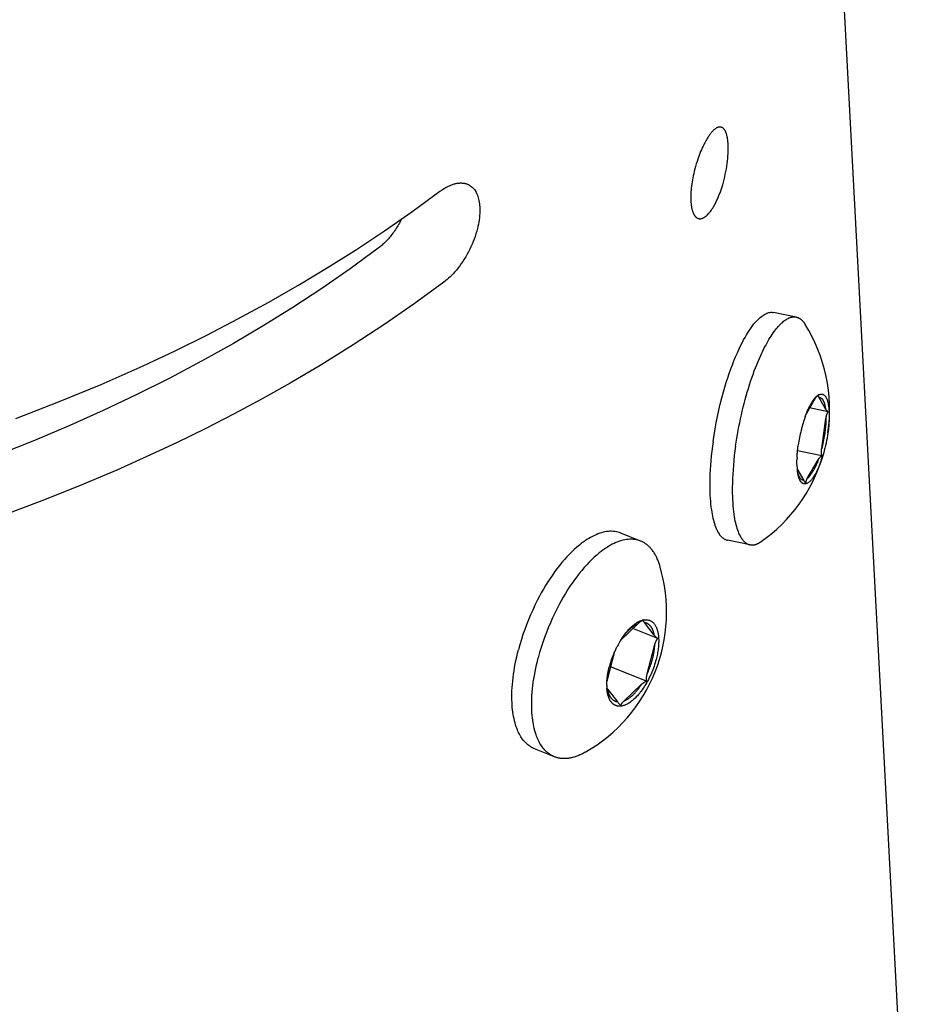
# Model space of a CAD drawing. Extents: x 0 to 1189, y 0 to 841.
# Tile 17 of 80: x 147 to 168, y 143 to 167. Entities that reach past the tile are written whole.
import ezdxf

# ---------------------------------------------------------------- set-up
doc = ezdxf.new("R2010")
doc.units = 0
doc.header["$LTSCALE"] = 65.395
doc.layers.add('connessioni_resistenze_c0_BL8', color=7, linetype='CONTINUOUS')

# ---------------------------------------------------------------- blocks, each defined once
blk = doc.blocks.new('CONNESSIONI_RESISTENZE_C0_BL8', base_point=(122.512, 182.837))
at = {"layer": 'connessioni_resistenze_c0_BL8', "color": 2, "linetype": 'CONTINUOUS'}
for p, q in [((168.387, 136.442), (166.256, 176.709)), ((165.61, 159.46), (165.067, 159.571)), ((166.062, 157.487), (165.856, 157.133)), ((166.316, 157.25), (166.16, 157.527)), ((166.383, 157.178), (165.935, 157.269)), ((166.225, 156.293), (166.328, 157.014)), ((166.232, 156.117), (165.644, 156.236)), ((165.879, 155.57), (166.14, 156.018)), ((165.637, 155.793), (165.783, 155.534)), ((161.86, 154.062), (161.382, 154.253)), ((164.498, 153.972), (163.955, 154.082)), ((161.799, 152.072), (161.38, 151.675)), ((162.272, 151.713), (161.673, 151.953)), ((161.233, 151.4), (161.054, 150.719)), ((162.003, 150.686), (161.137, 151.032)), ((161.454, 150.202), (161.876, 150.603)), ((159.782, 148.861), (159.304, 149.052))]:
    blk.add_line(p, q, dxfattribs=at)
for points in [[(163.797, 164.039), (163.791, 164.04), (163.784, 164.041), (163.777, 164.041), (163.771, 164.041), (163.764, 164.041), (163.757, 164.04), (163.751, 164.04), (163.743, 164.038), (163.736, 164.036), (163.729, 164.034), (163.721, 164.032), (163.714, 164.029), (163.708, 164.026), (163.701, 164.022), (163.691, 164.018), (163.682, 164.012), (163.673, 164.007), (163.665, 164.001), (163.656, 163.994), (163.648, 163.988), (163.638, 163.98), (163.628, 163.972), (163.619, 163.963), (163.61, 163.954), (163.601, 163.946), (163.592, 163.936), (163.58, 163.923), (163.569, 163.91), (163.557, 163.897), (163.546, 163.883), (163.536, 163.869), (163.524, 163.853), (163.512, 163.836), (163.501, 163.82), (163.489, 163.803), (163.478, 163.786), (163.467, 163.767), (163.455, 163.748), (163.444, 163.729), (163.433, 163.71), (163.422, 163.69), (163.407, 163.663), (163.393, 163.636), (163.38, 163.609), (163.366, 163.582)], [(163.97, 163.619), (163.969, 163.638), (163.967, 163.656), (163.966, 163.675), (163.964, 163.693), (163.962, 163.712), (163.96, 163.73), (163.957, 163.748), (163.954, 163.767), (163.951, 163.785), (163.949, 163.799), (163.946, 163.813), (163.942, 163.827), (163.939, 163.84), (163.935, 163.854), (163.932, 163.866), (163.928, 163.878), (163.924, 163.89), (163.92, 163.902), (163.915, 163.913), (163.912, 163.922), (163.908, 163.93), (163.904, 163.938), (163.9, 163.946), (163.896, 163.954), (163.891, 163.962), (163.887, 163.968), (163.883, 163.975), (163.878, 163.981), (163.873, 163.987), (163.868, 163.993), (163.863, 163.999), (163.859, 164.003), (163.855, 164.007), (163.851, 164.011), (163.846, 164.015), (163.842, 164.018), (163.837, 164.022), (163.832, 164.025), (163.827, 164.028), (163.822, 164.03), (163.817, 164.032), (163.812, 164.034), (163.807, 164.036), (163.802, 164.038), (163.797, 164.039)], [(163.366, 163.582), (163.346, 163.538), (163.326, 163.493), (163.307, 163.448), (163.289, 163.403), (163.271, 163.357), (163.254, 163.312), (163.238, 163.266), (163.219, 163.208), (163.201, 163.15), (163.184, 163.092), (163.168, 163.033), (163.153, 162.975), (163.139, 162.916), (163.128, 162.866), (163.118, 162.817), (163.109, 162.767), (163.101, 162.718), (163.093, 162.668), (163.087, 162.618), (163.081, 162.568), (163.077, 162.527), (163.074, 162.487), (163.071, 162.446), (163.07, 162.406), (163.069, 162.369), (163.069, 162.332), (163.069, 162.295), (163.071, 162.257)], [(163.455, 161.909), (163.473, 161.927), (163.491, 161.945), (163.507, 161.963), (163.526, 161.985), (163.543, 162.008), (163.56, 162.031), (163.579, 162.058), (163.597, 162.086), (163.614, 162.114), (163.631, 162.143), (163.647, 162.172), (163.663, 162.201), (163.683, 162.242), (163.703, 162.284), (163.722, 162.326), (163.74, 162.368), (163.757, 162.411), (163.775, 162.458), (163.792, 162.505), (163.808, 162.553), (163.823, 162.601), (163.838, 162.649), (163.856, 162.712), (163.872, 162.775), (163.888, 162.839), (163.902, 162.903), (163.915, 162.966), (163.927, 163.03), (163.937, 163.094), (163.946, 163.158), (163.954, 163.219), (163.96, 163.279), (163.965, 163.34), (163.969, 163.401), (163.971, 163.445), (163.972, 163.488), (163.972, 163.532), (163.972, 163.576), (163.97, 163.619)], [(157.018, 162.492), (157.039, 162.507), (157.06, 162.522), (157.082, 162.536), (157.104, 162.55), (157.126, 162.563), (157.148, 162.576), (157.17, 162.589), (157.193, 162.601), (157.211, 162.61), (157.23, 162.619), (157.248, 162.627), (157.267, 162.635), (157.285, 162.643), (157.304, 162.65), (157.324, 162.656), (157.343, 162.663), (157.362, 162.668), (157.382, 162.674), (157.397, 162.677), (157.413, 162.681), (157.429, 162.684), (157.444, 162.686), (157.46, 162.688), (157.476, 162.69), (157.492, 162.691), (157.508, 162.692), (157.524, 162.692), (157.54, 162.692), (157.556, 162.691), (157.569, 162.69), (157.582, 162.689), (157.595, 162.687), (157.609, 162.685), (157.622, 162.682), (157.635, 162.679), (157.647, 162.676), (157.66, 162.672), (157.672, 162.668), (157.684, 162.663), (157.696, 162.658), (157.707, 162.652)], [(157.707, 162.652), (157.731, 162.64), (157.753, 162.626), (157.775, 162.61), (157.795, 162.593), (157.815, 162.574), (157.834, 162.554), (157.851, 162.532), (157.868, 162.509), (157.884, 162.483), (157.898, 162.457), (157.912, 162.429), (157.923, 162.401), (157.935, 162.369), (157.945, 162.337), (157.954, 162.304), (157.961, 162.271), (157.969, 162.232), (157.974, 162.193), (157.978, 162.154), (157.981, 162.115), (157.983, 162.075), (157.983, 162.036), (157.982, 161.996), (157.981, 161.957), (157.977, 161.905), (157.972, 161.852), (157.965, 161.8), (157.957, 161.749), (157.947, 161.697), (157.936, 161.646), (157.924, 161.595), (157.907, 161.531), (157.888, 161.467), (157.867, 161.404), (157.845, 161.341), (157.821, 161.279), (157.796, 161.218), (157.768, 161.156), (157.739, 161.094), (157.708, 161.034), (157.676, 160.974), (157.643, 160.915), (157.607, 160.858), (157.572, 160.803), (157.535, 160.749), (157.497, 160.696), (157.457, 160.644), (157.416, 160.593), (157.374, 160.544), (157.339, 160.506), (157.304, 160.469), (157.268, 160.433), (157.23, 160.398), (157.192, 160.364), (157.153, 160.332), (157.113, 160.3)], [(146.793, 157.014), (147.827, 157.414), (148.851, 157.838), (149.864, 158.286), (150.634, 158.647), (151.396, 159.023), (152.15, 159.414), (152.896, 159.821), (153.634, 160.244), (154.326, 160.66), (155.01, 161.092), (155.683, 161.538), (156.346, 162), (157.018, 162.492)], [(163.071, 162.257), (163.072, 162.239), (163.073, 162.221), (163.075, 162.203), (163.077, 162.184), (163.079, 162.166), (163.081, 162.148), (163.084, 162.13), (163.087, 162.112), (163.09, 162.093), (163.093, 162.081), (163.096, 162.07), (163.098, 162.058), (163.102, 162.046), (163.105, 162.034), (163.108, 162.022), (163.112, 162.011), (163.116, 161.999), (163.12, 161.988), (163.125, 161.976), (163.13, 161.965), (163.134, 161.956), (163.138, 161.948), (163.142, 161.94), (163.146, 161.932), (163.151, 161.924), (163.156, 161.916), (163.161, 161.909), (163.165, 161.902), (163.17, 161.896), (163.175, 161.889), (163.181, 161.883), (163.186, 161.877), (163.192, 161.872), (163.197, 161.867), (163.203, 161.863), (163.208, 161.858), (163.214, 161.854), (163.221, 161.85), (163.226, 161.847), (163.233, 161.844), (163.239, 161.841), (163.245, 161.839), (163.251, 161.837), (163.258, 161.835)], [(163.258, 161.835), (163.262, 161.834), (163.267, 161.833), (163.271, 161.832), (163.276, 161.832), (163.281, 161.831), (163.285, 161.831), (163.29, 161.831), (163.294, 161.831), (163.299, 161.831), (163.304, 161.831), (163.309, 161.832), (163.313, 161.832), (163.318, 161.833), (163.323, 161.834), (163.328, 161.835), (163.333, 161.836), (163.338, 161.838), (163.343, 161.839), (163.347, 161.841), (163.352, 161.843), (163.357, 161.845), (163.363, 161.847), (163.368, 161.849), (163.373, 161.852), (163.378, 161.854), (163.383, 161.857), (163.388, 161.86), (163.393, 161.863), (163.398, 161.866), (163.403, 161.869), (163.409, 161.873), (163.415, 161.877), (163.421, 161.881), (163.427, 161.886), (163.432, 161.89), (163.438, 161.895), (163.444, 161.899), (163.449, 161.904), (163.455, 161.909)], [(156.094, 161.824), (156.077, 161.791), (156.06, 161.759), (156.042, 161.727), (156.024, 161.695), (156.005, 161.663), (155.986, 161.632), (155.967, 161.601), (155.946, 161.57), (155.926, 161.54), (155.905, 161.51), (155.883, 161.48), (155.861, 161.451), (155.839, 161.422), (155.819, 161.397), (155.798, 161.373), (155.778, 161.348), (155.756, 161.324), (155.735, 161.301), (155.713, 161.278), (155.69, 161.255), (155.669, 161.234), (155.647, 161.214), (155.625, 161.194), (155.603, 161.174), (155.58, 161.155), (155.557, 161.136), (155.533, 161.118)], [(155.533, 161.118), (154.858, 160.625), (154.171, 160.15), (153.471, 159.691), (152.761, 159.25), (152.04, 158.826), (151.269, 158.395), (150.488, 157.982), (149.699, 157.587), (148.901, 157.209), (148.095, 156.848), (147.245, 156.489), (146.387, 156.147)], [(157.113, 160.3), (156.397, 159.778), (155.668, 159.274), (154.927, 158.788), (154.174, 158.32), (153.41, 157.87), (152.738, 157.493), (152.059, 157.129), (151.374, 156.778), (150.665, 156.43), (149.949, 156.096), (149.228, 155.774), (148.327, 155.393), (147.418, 155.031), (146.502, 154.687)], [(163.606, 156.46), (163.629, 156.612), (163.655, 156.764), (163.683, 156.915), (163.713, 157.065), (163.746, 157.214), (163.781, 157.363), (163.819, 157.511), (163.859, 157.659), (163.891, 157.77), (163.925, 157.881), (163.96, 157.992), (163.997, 158.102), (164.036, 158.212), (164.073, 158.31), (164.111, 158.408), (164.151, 158.505), (164.193, 158.602), (164.237, 158.697), (164.271, 158.768), (164.306, 158.838), (164.342, 158.908), (164.377, 158.97), (164.413, 159.032), (164.45, 159.093), (164.485, 159.146), (164.521, 159.199), (164.559, 159.25), (164.593, 159.294), (164.629, 159.337), (164.667, 159.378), (164.692, 159.404), (164.718, 159.429), (164.745, 159.453), (164.773, 159.475), (164.797, 159.493), (164.823, 159.51), (164.849, 159.526), (164.876, 159.54), (164.9, 159.551), (164.924, 159.56), (164.949, 159.567), (164.974, 159.572), (164.998, 159.575), (165.021, 159.575), (165.044, 159.574), (165.067, 159.571)], [(164.601, 158.161), (164.63, 158.237), (164.66, 158.312), (164.691, 158.387), (164.723, 158.462), (164.747, 158.516), (164.772, 158.571), (164.797, 158.624), (164.823, 158.678), (164.85, 158.731), (164.875, 158.779), (164.901, 158.826), (164.927, 158.872), (164.954, 158.918), (164.982, 158.964), (165.007, 159.004), (165.032, 159.043), (165.059, 159.081), (165.086, 159.119), (165.114, 159.156), (165.135, 159.182), (165.156, 159.208), (165.177, 159.233), (165.199, 159.257), (165.222, 159.281), (165.246, 159.304), (165.266, 159.323), (165.286, 159.341), (165.307, 159.358), (165.329, 159.375), (165.351, 159.391), (165.374, 159.405), (165.394, 159.417), (165.415, 159.428), (165.436, 159.438), (165.45, 159.444), (165.465, 159.449), (165.481, 159.454), (165.496, 159.458), (165.51, 159.461), (165.525, 159.463), (165.54, 159.465), (165.554, 159.465), (165.568, 159.465), (165.582, 159.464), (165.596, 159.463), (165.61, 159.46)], [(165.61, 159.46), (165.617, 159.459), (165.624, 159.457), (165.631, 159.455), (165.637, 159.453), (165.644, 159.451), (165.651, 159.448), (165.657, 159.446), (165.664, 159.443), (165.67, 159.44), (165.677, 159.437), (165.684, 159.433), (165.69, 159.429), (165.696, 159.426), (165.703, 159.422), (165.709, 159.417), (165.715, 159.413), (165.721, 159.409), (165.727, 159.404), (165.733, 159.399), (165.739, 159.393), (165.745, 159.388), (165.751, 159.382), (165.757, 159.376), (165.763, 159.371), (165.769, 159.365), (165.774, 159.359), (165.779, 159.352), (165.785, 159.345), (165.791, 159.338), (165.797, 159.331), (165.802, 159.324), (165.808, 159.316), (165.813, 159.309), (165.818, 159.301), (165.823, 159.293), (165.828, 159.286)], [(164.149, 156.35), (164.163, 156.445), (164.178, 156.539), (164.194, 156.633), (164.211, 156.727), (164.229, 156.821), (164.248, 156.915), (164.268, 157.009), (164.288, 157.102), (164.31, 157.196), (164.333, 157.289), (164.356, 157.38), (164.38, 157.47), (164.405, 157.56), (164.431, 157.65), (164.458, 157.74), (164.485, 157.825), (164.512, 157.909), (164.541, 157.994), (164.57, 158.077), (164.601, 158.161)], [(166.129, 157.572), (166.131, 157.573), (166.133, 157.574), (166.135, 157.575), (166.136, 157.576), (166.138, 157.578), (166.14, 157.579), (166.142, 157.58), (166.144, 157.581), (166.145, 157.582), (166.147, 157.583), (166.149, 157.584), (166.151, 157.585), (166.153, 157.586), (166.155, 157.588), (166.157, 157.589)], [(166.154, 157.586), (166.152, 157.585), (166.151, 157.584), (166.149, 157.583), (166.148, 157.582), (166.146, 157.581), (166.144, 157.58), (166.143, 157.579), (166.141, 157.578), (166.14, 157.577), (166.138, 157.575), (166.137, 157.574), (166.135, 157.573), (166.133, 157.572), (166.132, 157.571), (166.13, 157.57)], [(166.148, 157.553), (166.148, 157.554), (166.148, 157.555), (166.148, 157.556), (166.148, 157.557), (166.147, 157.558), (166.147, 157.559), (166.147, 157.56), (166.147, 157.56), (166.147, 157.561), (166.147, 157.562), (166.147, 157.563), (166.147, 157.564), (166.147, 157.565), (166.146, 157.566), (166.146, 157.567), (166.146, 157.567), (166.146, 157.568), (166.147, 157.569), (166.147, 157.57), (166.147, 157.571), (166.147, 157.572), (166.147, 157.572), (166.147, 157.573), (166.147, 157.574), (166.147, 157.575), (166.148, 157.575), (166.148, 157.576), (166.148, 157.577), (166.148, 157.578), (166.149, 157.578), (166.149, 157.579), (166.149, 157.58), (166.15, 157.58), (166.15, 157.581), (166.15, 157.581), (166.151, 157.582), (166.151, 157.583), (166.152, 157.583), (166.152, 157.584), (166.152, 157.584), (166.153, 157.585), (166.153, 157.585), (166.154, 157.586)], [(166.157, 157.589), (166.158, 157.589), (166.159, 157.59), (166.16, 157.59), (166.162, 157.591), (166.163, 157.592), (166.164, 157.592), (166.165, 157.593), (166.167, 157.593), (166.168, 157.594), (166.169, 157.594), (166.17, 157.595), (166.172, 157.595)], [(166.172, 157.595), (166.18, 157.598), (166.188, 157.601), (166.197, 157.603), (166.206, 157.604), (166.214, 157.605), (166.222, 157.605), (166.23, 157.604), (166.238, 157.603), (166.246, 157.601), (166.254, 157.598), (166.261, 157.595), (166.269, 157.591), (166.276, 157.586), (166.283, 157.581), (166.29, 157.575), (166.296, 157.569), (166.303, 157.561), (166.31, 157.553), (166.316, 157.545), (166.322, 157.537), (166.328, 157.526), (166.334, 157.516), (166.339, 157.505), (166.344, 157.494), (166.35, 157.479), (166.356, 157.463), (166.362, 157.448), (166.367, 157.432), (166.371, 157.415), (166.375, 157.399), (166.379, 157.383), (166.384, 157.359), (166.388, 157.335), (166.392, 157.311), (166.395, 157.286), (166.398, 157.262), (166.4, 157.238), (166.403, 157.203), (166.405, 157.169), (166.406, 157.134), (166.406, 157.1), (166.407, 157.065), (166.406, 157.027), (166.405, 156.988), (166.403, 156.949), (166.401, 156.911), (166.398, 156.872), (166.394, 156.831), (166.39, 156.789), (166.386, 156.748), (166.381, 156.706), (166.375, 156.665)], [(165.831, 157.067), (165.839, 157.09), (165.848, 157.114), (165.857, 157.137), (165.866, 157.16), (165.876, 157.183), (165.886, 157.206), (165.896, 157.229), (165.906, 157.251), (165.917, 157.274), (165.928, 157.296), (165.936, 157.312), (165.944, 157.328), (165.953, 157.344), (165.961, 157.359), (165.97, 157.375), (165.979, 157.391), (165.987, 157.404), (165.996, 157.417), (166.004, 157.431), (166.013, 157.444), (166.022, 157.457), (166.031, 157.469)], [(166.062, 157.487), (166.059, 157.484), (166.056, 157.482), (166.052, 157.479), (166.049, 157.476), (166.046, 157.473), (166.042, 157.47), (166.039, 157.466), (166.035, 157.462), (166.031, 157.459), (166.028, 157.455), (166.024, 157.451), (166.021, 157.447), (166.017, 157.444), (166.014, 157.44), (166.01, 157.436), (166.007, 157.432), (166.004, 157.428), (166.001, 157.424), (165.997, 157.42)], [(166.031, 157.469), (166.034, 157.473), (166.037, 157.477), (166.04, 157.481), (166.043, 157.485), (166.046, 157.489), (166.05, 157.493), (166.053, 157.497), (166.056, 157.501), (166.059, 157.505), (166.062, 157.508), (166.066, 157.512), (166.069, 157.516), (166.072, 157.52), (166.076, 157.523), (166.079, 157.527)], [(166.13, 157.57), (166.127, 157.567), (166.124, 157.564), (166.121, 157.562), (166.118, 157.559), (166.115, 157.556), (166.112, 157.553), (166.109, 157.55), (166.106, 157.547), (166.103, 157.544), (166.1, 157.54), (166.097, 157.537), (166.094, 157.533), (166.091, 157.529), (166.088, 157.526), (166.085, 157.522), (166.082, 157.518), (166.08, 157.514), (166.077, 157.511), (166.074, 157.507), (166.072, 157.503), (166.069, 157.499), (166.067, 157.495), (166.064, 157.491), (166.062, 157.487)], [(166.079, 157.527), (166.082, 157.53), (166.085, 157.533), (166.088, 157.536), (166.091, 157.539), (166.094, 157.542), (166.096, 157.544), (166.099, 157.546), (166.102, 157.549), (166.104, 157.551), (166.107, 157.554), (166.11, 157.556), (166.112, 157.558), (166.115, 157.561), (166.118, 157.563), (166.121, 157.565), (166.123, 157.567), (166.126, 157.569)], [(166.16, 157.527), (166.159, 157.528), (166.158, 157.53), (166.157, 157.532), (166.156, 157.534), (166.156, 157.535), (166.155, 157.536), (166.155, 157.537), (166.154, 157.538), (166.154, 157.539), (166.153, 157.54), (166.153, 157.542), (166.152, 157.543), (166.152, 157.544), (166.151, 157.545), (166.151, 157.546), (166.15, 157.547), (166.15, 157.549), (166.15, 157.55), (166.149, 157.551), (166.149, 157.552), (166.148, 157.553)], [(166.16, 157.527), (166.165, 157.526), (166.169, 157.526), (166.174, 157.525), (166.179, 157.524), (166.183, 157.522), (166.188, 157.521), (166.191, 157.519), (166.195, 157.517), (166.199, 157.515), (166.203, 157.513), (166.206, 157.511), (166.21, 157.509), (166.213, 157.506), (166.217, 157.503), (166.22, 157.5), (166.224, 157.497), (166.227, 157.494), (166.23, 157.49), (166.234, 157.487), (166.237, 157.483), (166.241, 157.478), (166.244, 157.473), (166.248, 157.468), (166.251, 157.463), (166.255, 157.457), (166.258, 157.452), (166.262, 157.445), (166.266, 157.437), (166.269, 157.429), (166.273, 157.422), (166.276, 157.414), (166.279, 157.406), (166.282, 157.398), (166.285, 157.39), (166.287, 157.382), (166.29, 157.374), (166.292, 157.366), (166.296, 157.354), (166.299, 157.343), (166.301, 157.331), (166.304, 157.32), (166.306, 157.308), (166.308, 157.297), (166.311, 157.285), (166.312, 157.273), (166.314, 157.262), (166.316, 157.25)], [(166.383, 157.178), (166.38, 157.181), (166.377, 157.183), (166.374, 157.185), (166.371, 157.187), (166.368, 157.19), (166.365, 157.192), (166.362, 157.194), (166.36, 157.197), (166.357, 157.199), (166.354, 157.202), (166.351, 157.205), (166.348, 157.207), (166.346, 157.21), (166.343, 157.213), (166.341, 157.215), (166.338, 157.218), (166.336, 157.221), (166.333, 157.224), (166.331, 157.227), (166.329, 157.231), (166.326, 157.234), (166.324, 157.237), (166.322, 157.24), (166.32, 157.243), (166.318, 157.247), (166.316, 157.25)], [(166.328, 157.014), (166.329, 157.021), (166.331, 157.029), (166.332, 157.036), (166.333, 157.043), (166.334, 157.05), (166.336, 157.058), (166.337, 157.065), (166.339, 157.072), (166.341, 157.079), (166.343, 157.086), (166.345, 157.093), (166.347, 157.1), (166.349, 157.106), (166.351, 157.112), (166.353, 157.118), (166.355, 157.124), (166.357, 157.13), (166.36, 157.135), (166.362, 157.141), (166.364, 157.145), (166.366, 157.15), (166.368, 157.154), (166.371, 157.158), (166.373, 157.162), (166.375, 157.167), (166.378, 157.171), (166.381, 157.175), (166.383, 157.178)], [(166.328, 157.014), (166.328, 156.979), (166.326, 156.944), (166.325, 156.909), (166.322, 156.873), (166.32, 156.838), (166.316, 156.803), (166.313, 156.768), (166.309, 156.733), (166.304, 156.698), (166.299, 156.663), (166.293, 156.621), (166.287, 156.58), (166.279, 156.539), (166.272, 156.498), (166.263, 156.457), (166.255, 156.416), (166.245, 156.375), (166.236, 156.334), (166.225, 156.293)], [(166.375, 156.665), (166.366, 156.604), (166.355, 156.544), (166.344, 156.483), (166.332, 156.423), (166.319, 156.363), (166.304, 156.303), (166.289, 156.243), (166.275, 156.193), (166.261, 156.143), (166.245, 156.093), (166.229, 156.044), (166.214, 155.998), (166.197, 155.953), (166.18, 155.908), (166.162, 155.863), (166.148, 155.831), (166.134, 155.8), (166.12, 155.769), (166.104, 155.738), (166.089, 155.708), (166.075, 155.682), (166.06, 155.657), (166.045, 155.632), (166.029, 155.607), (166.013, 155.583), (166.001, 155.568), (165.989, 155.552), (165.977, 155.537), (165.964, 155.523), (165.951, 155.509), (165.937, 155.495), (165.928, 155.487), (165.918, 155.479), (165.908, 155.471), (165.897, 155.464), (165.887, 155.457), (165.876, 155.451), (165.864, 155.446)], [(163.606, 156.46), (163.59, 156.345), (163.576, 156.23), (163.564, 156.115), (163.553, 155.999), (163.544, 155.89), (163.537, 155.781), (163.531, 155.671), (163.528, 155.562), (163.526, 155.482), (163.526, 155.402), (163.526, 155.322), (163.528, 155.242), (163.532, 155.163), (163.536, 155.092), (163.541, 155.022), (163.547, 154.952), (163.555, 154.882), (163.565, 154.812), (163.573, 154.761), (163.582, 154.71), (163.592, 154.659), (163.602, 154.613), (163.613, 154.567), (163.626, 154.521), (163.638, 154.481), (163.651, 154.441), (163.666, 154.401), (163.68, 154.366), (163.696, 154.332), (163.713, 154.299), (163.725, 154.277), (163.738, 154.256), (163.751, 154.235), (163.765, 154.215), (163.779, 154.198), (163.793, 154.182), (163.808, 154.166), (163.824, 154.151), (163.838, 154.138), (163.854, 154.127), (163.87, 154.116), (163.887, 154.106), (163.903, 154.099), (163.92, 154.092), (163.937, 154.086), (163.955, 154.082)], [(164.149, 156.35), (164.133, 156.235), (164.119, 156.12), (164.107, 156.004), (164.096, 155.889), (164.087, 155.78), (164.08, 155.671), (164.074, 155.561), (164.071, 155.452), (164.069, 155.372), (164.069, 155.292), (164.069, 155.212), (164.071, 155.132), (164.075, 155.052), (164.079, 154.982), (164.084, 154.912), (164.09, 154.842), (164.098, 154.772), (164.108, 154.702), (164.116, 154.651), (164.125, 154.6), (164.135, 154.549), (164.145, 154.503), (164.156, 154.457), (164.169, 154.411), (164.181, 154.371), (164.194, 154.331), (164.209, 154.291), (164.223, 154.256), (164.239, 154.222), (164.256, 154.189), (164.268, 154.167), (164.281, 154.146), (164.294, 154.125), (164.308, 154.105), (164.322, 154.088), (164.336, 154.072), (164.351, 154.056), (164.367, 154.041), (164.381, 154.028), (164.397, 154.017), (164.413, 154.006), (164.43, 153.996), (164.446, 153.989), (164.463, 153.982), (164.48, 153.976), (164.498, 153.972)], [(165.632, 156.076), (165.633, 156.1), (165.635, 156.124), (165.636, 156.149), (165.638, 156.174), (165.64, 156.199), (165.643, 156.225), (165.645, 156.25), (165.648, 156.275), (165.651, 156.301), (165.654, 156.326), (165.658, 156.351), (165.661, 156.376)], [(166.232, 156.117), (166.23, 156.122), (166.229, 156.127), (166.227, 156.132), (166.226, 156.137), (166.225, 156.142), (166.224, 156.147), (166.223, 156.152), (166.222, 156.158), (166.222, 156.163), (166.221, 156.168), (166.22, 156.173), (166.22, 156.179), (166.22, 156.184), (166.219, 156.189), (166.219, 156.194), (166.219, 156.2), (166.219, 156.205), (166.219, 156.212), (166.219, 156.22), (166.219, 156.227), (166.219, 156.235), (166.22, 156.242), (166.22, 156.249), (166.221, 156.257), (166.222, 156.264), (166.223, 156.271), (166.223, 156.279), (166.224, 156.286), (166.225, 156.293)], [(165.633, 155.847), (165.632, 155.862), (165.631, 155.877), (165.631, 155.892), (165.63, 155.908), (165.63, 155.924), (165.63, 155.939), (165.629, 155.955), (165.629, 155.971), (165.63, 155.987), (165.63, 156.003), (165.63, 156.019), (165.631, 156.035)], [(166.14, 156.018), (166.13, 155.993), (166.121, 155.967), (166.11, 155.942), (166.1, 155.917), (166.089, 155.893), (166.078, 155.868), (166.07, 155.85), (166.061, 155.831), (166.052, 155.813), (166.043, 155.795), (166.033, 155.777), (166.023, 155.759), (166.013, 155.741), (166.006, 155.728), (165.998, 155.716), (165.99, 155.703), (165.982, 155.69), (165.973, 155.678), (165.965, 155.666), (165.956, 155.654), (165.947, 155.642), (165.94, 155.634), (165.933, 155.626), (165.926, 155.618), (165.919, 155.61), (165.912, 155.602), (165.904, 155.595), (165.897, 155.587), (165.889, 155.58), (165.881, 155.574)], [(166.14, 156.018), (166.142, 156.022), (166.145, 156.027), (166.148, 156.031), (166.151, 156.036), (166.154, 156.04), (166.157, 156.044), (166.159, 156.048), (166.162, 156.052), (166.165, 156.055), (166.167, 156.058), (166.17, 156.062), (166.173, 156.065), (166.176, 156.069), (166.178, 156.072), (166.181, 156.075), (166.184, 156.078), (166.187, 156.082), (166.191, 156.085), (166.194, 156.088), (166.197, 156.091), (166.2, 156.094), (166.203, 156.096), (166.207, 156.099), (166.21, 156.102), (166.214, 156.105), (166.217, 156.107), (166.221, 156.11), (166.224, 156.112), (166.228, 156.114), (166.232, 156.117)], [(165.741, 155.471), (165.737, 155.476), (165.733, 155.48), (165.729, 155.485), (165.725, 155.489), (165.722, 155.494), (165.718, 155.499), (165.715, 155.504), (165.712, 155.509), (165.709, 155.515), (165.706, 155.52), (165.702, 155.527), (165.698, 155.535), (165.694, 155.542), (165.691, 155.55), (165.688, 155.557), (165.685, 155.565), (165.682, 155.573), (165.679, 155.58), (165.676, 155.588), (165.673, 155.599), (165.669, 155.61), (165.666, 155.62), (165.664, 155.631), (165.661, 155.642), (165.658, 155.653), (165.656, 155.664), (165.654, 155.675), (165.651, 155.69), (165.648, 155.705), (165.646, 155.719), (165.644, 155.734), (165.642, 155.749), (165.64, 155.764), (165.638, 155.779)], [(165.649, 155.7), (165.651, 155.693), (165.653, 155.686), (165.655, 155.679), (165.658, 155.672), (165.66, 155.665), (165.663, 155.658), (165.665, 155.651), (165.668, 155.644), (165.671, 155.637), (165.674, 155.63), (165.676, 155.625), (165.679, 155.62), (165.681, 155.615), (165.684, 155.611), (165.687, 155.606), (165.689, 155.601), (165.692, 155.596), (165.695, 155.592), (165.699, 155.587), (165.702, 155.583), (165.705, 155.579), (165.708, 155.575), (165.71, 155.572), (165.713, 155.569), (165.716, 155.566), (165.719, 155.563), (165.722, 155.561), (165.725, 155.558), (165.728, 155.555), (165.731, 155.553), (165.735, 155.551), (165.738, 155.548), (165.742, 155.546), (165.745, 155.545), (165.748, 155.543), (165.751, 155.541), (165.755, 155.54), (165.758, 155.539), (165.762, 155.538), (165.765, 155.537), (165.769, 155.536), (165.772, 155.535), (165.776, 155.535), (165.779, 155.534), (165.783, 155.534)], [(165.808, 155.437), (165.805, 155.437), (165.803, 155.438), (165.801, 155.438), (165.799, 155.439), (165.796, 155.439), (165.794, 155.44), (165.792, 155.44), (165.79, 155.441), (165.788, 155.441), (165.786, 155.442), (165.783, 155.443), (165.781, 155.444), (165.779, 155.445), (165.777, 155.446), (165.775, 155.447), (165.773, 155.448), (165.771, 155.449), (165.769, 155.45), (165.766, 155.451), (165.764, 155.453), (165.762, 155.454), (165.76, 155.455), (165.758, 155.457), (165.756, 155.458), (165.754, 155.46), (165.752, 155.461), (165.75, 155.463), (165.748, 155.464), (165.746, 155.466), (165.745, 155.468), (165.743, 155.469), (165.741, 155.471)], [(165.783, 155.534), (165.784, 155.531), (165.786, 155.529), (165.787, 155.526), (165.789, 155.524), (165.791, 155.521), (165.792, 155.519), (165.794, 155.516), (165.796, 155.514), (165.798, 155.511), (165.8, 155.509), (165.802, 155.506), (165.804, 155.504), (165.806, 155.502), (165.808, 155.499), (165.81, 155.497), (165.812, 155.495), (165.814, 155.492), (165.816, 155.49), (165.818, 155.488), (165.821, 155.486), (165.823, 155.484), (165.825, 155.482)], [(165.864, 155.446), (165.862, 155.445), (165.86, 155.445), (165.858, 155.444), (165.856, 155.443), (165.854, 155.442), (165.852, 155.442), (165.85, 155.441), (165.848, 155.441), (165.846, 155.44), (165.844, 155.44), (165.842, 155.439), (165.84, 155.439), (165.838, 155.438), (165.836, 155.438), (165.834, 155.438), (165.832, 155.438), (165.83, 155.437), (165.828, 155.437), (165.826, 155.437), (165.824, 155.437), (165.822, 155.437), (165.82, 155.437), (165.818, 155.437), (165.816, 155.437), (165.814, 155.437), (165.812, 155.437), (165.81, 155.437), (165.808, 155.437)], [(165.825, 155.482), (165.827, 155.48), (165.828, 155.479), (165.829, 155.478), (165.831, 155.477), (165.832, 155.475), (165.834, 155.474), (165.836, 155.473), (165.838, 155.471), (165.839, 155.47), (165.841, 155.469), (165.843, 155.467), (165.845, 155.466), (165.847, 155.465), (165.848, 155.463), (165.85, 155.462)], [(165.85, 155.462), (165.85, 155.465), (165.849, 155.467), (165.849, 155.47), (165.849, 155.472), (165.849, 155.475), (165.849, 155.478), (165.849, 155.48), (165.849, 155.483), (165.849, 155.485), (165.849, 155.488), (165.849, 155.49), (165.85, 155.493), (165.85, 155.496), (165.85, 155.498), (165.851, 155.501), (165.851, 155.503), (165.852, 155.506), (165.853, 155.508), (165.853, 155.511), (165.854, 155.514), (165.855, 155.516), (165.856, 155.519), (165.857, 155.522), (165.858, 155.526), (165.86, 155.53), (165.861, 155.534), (165.863, 155.538), (165.864, 155.541), (165.866, 155.545), (165.868, 155.549), (165.869, 155.552), (165.871, 155.556), (165.873, 155.559), (165.875, 155.563), (165.877, 155.566), (165.879, 155.57)], [(161.382, 154.253), (161.347, 154.265), (161.311, 154.276), (161.275, 154.284), (161.238, 154.29), (161.199, 154.294), (161.16, 154.296), (161.121, 154.296), (161.082, 154.294), (161.04, 154.289), (160.999, 154.282), (160.957, 154.273), (160.917, 154.262), (160.872, 154.248), (160.829, 154.233), (160.786, 154.215), (160.744, 154.196), (160.698, 154.174), (160.653, 154.15), (160.609, 154.124), (160.565, 154.097), (160.519, 154.067), (160.473, 154.034), (160.428, 154.001), (160.384, 153.966), (160.322, 153.914), (160.261, 153.861), (160.202, 153.805), (160.141, 153.743), (160.081, 153.68), (160.023, 153.615), (159.961, 153.543), (159.901, 153.469), (159.843, 153.394), (159.786, 153.318), (159.731, 153.24), (159.678, 153.161), (159.622, 153.075), (159.568, 152.988), (159.515, 152.9), (159.464, 152.81), (159.415, 152.72), (159.368, 152.629), (159.311, 152.514), (159.257, 152.399), (159.205, 152.282), (159.155, 152.164), (159.109, 152.045), (159.064, 151.926), (159.023, 151.806), (158.984, 151.685), (158.948, 151.563), (158.914, 151.441)], [(161.86, 154.062), (161.825, 154.074), (161.789, 154.085), (161.753, 154.093), (161.716, 154.099), (161.677, 154.103), (161.638, 154.105), (161.599, 154.105), (161.56, 154.103), (161.518, 154.098), (161.477, 154.091), (161.435, 154.082), (161.395, 154.071), (161.35, 154.057), (161.307, 154.042), (161.264, 154.024), (161.222, 154.005), (161.176, 153.983), (161.131, 153.959), (161.087, 153.933), (161.043, 153.906), (160.997, 153.876), (160.951, 153.843), (160.906, 153.81), (160.862, 153.775), (160.8, 153.723), (160.739, 153.67), (160.68, 153.614), (160.619, 153.552), (160.559, 153.489), (160.5, 153.424), (160.439, 153.352), (160.379, 153.278), (160.32, 153.203), (160.264, 153.127), (160.209, 153.049), (160.156, 152.971), (160.1, 152.884), (160.045, 152.797), (159.993, 152.709), (159.942, 152.619), (159.893, 152.529), (159.845, 152.438), (159.789, 152.323), (159.734, 152.208), (159.683, 152.091), (159.633, 151.973), (159.586, 151.854), (159.542, 151.735), (159.501, 151.615), (159.462, 151.494), (159.425, 151.372), (159.392, 151.25)], [(162.322, 153.47), (162.315, 153.494), (162.307, 153.517), (162.299, 153.541), (162.29, 153.564), (162.281, 153.587), (162.272, 153.61), (162.262, 153.633), (162.252, 153.656), (162.241, 153.678), (162.231, 153.698), (162.221, 153.717), (162.21, 153.737), (162.199, 153.756), (162.187, 153.775), (162.175, 153.794), (162.162, 153.812), (162.149, 153.83), (162.136, 153.848), (162.125, 153.862), (162.113, 153.876), (162.101, 153.889), (162.089, 153.903), (162.076, 153.916), (162.063, 153.929), (162.05, 153.941), (162.036, 153.953), (162.022, 153.965), (162.008, 153.976), (161.994, 153.987), (161.98, 153.997), (161.966, 154.006), (161.952, 154.015), (161.937, 154.024), (161.922, 154.032), (161.907, 154.04), (161.891, 154.048), (161.876, 154.055), (161.86, 154.062)], [(164.498, 153.972), (164.505, 153.971), (164.512, 153.97), (164.519, 153.969), (164.526, 153.968), (164.533, 153.968), (164.54, 153.967), (164.547, 153.967), (164.554, 153.967), (164.561, 153.967), (164.568, 153.968), (164.576, 153.969), (164.583, 153.97), (164.591, 153.971), (164.598, 153.972), (164.605, 153.973), (164.613, 153.975), (164.62, 153.977), (164.627, 153.979), (164.635, 153.981), (164.643, 153.984), (164.65, 153.986), (164.658, 153.989), (164.666, 153.992), (164.673, 153.995), (164.681, 153.999), (164.688, 154.002), (164.696, 154.006), (164.704, 154.01), (164.712, 154.014), (164.72, 154.019), (164.728, 154.023), (164.736, 154.028), (164.743, 154.033), (164.751, 154.038), (164.759, 154.043), (164.766, 154.048)], [(161.795, 152.11), (161.801, 152.113), (161.806, 152.115), (161.812, 152.118), (161.818, 152.121), (161.823, 152.124), (161.828, 152.126), (161.834, 152.129), (161.839, 152.131), (161.844, 152.133), (161.85, 152.136), (161.855, 152.138), (161.86, 152.14), (161.866, 152.142), (161.871, 152.144), (161.877, 152.146), (161.882, 152.148), (161.888, 152.149), (161.893, 152.151), (161.899, 152.153), (161.905, 152.154)], [(161.865, 152.125), (161.862, 152.123), (161.858, 152.12), (161.854, 152.118), (161.851, 152.115), (161.847, 152.113), (161.843, 152.109), (161.839, 152.106), (161.834, 152.103), (161.83, 152.1), (161.826, 152.096), (161.822, 152.093), (161.818, 152.09), (161.814, 152.086), (161.81, 152.083), (161.806, 152.079), (161.803, 152.076), (161.799, 152.072)], [(161.896, 152.143), (161.894, 152.142), (161.892, 152.141), (161.89, 152.14), (161.888, 152.138), (161.885, 152.137), (161.883, 152.136), (161.88, 152.134), (161.878, 152.133), (161.875, 152.131), (161.873, 152.13), (161.87, 152.128), (161.868, 152.127), (161.865, 152.125)], [(162.189, 151.795), (161.952, 152.097), (161.95, 152.099), (161.949, 152.101), (161.947, 152.104), (161.945, 152.106), (161.944, 152.108), (161.942, 152.11), (161.94, 152.113), (161.939, 152.115), (161.937, 152.117), (161.936, 152.12), (161.934, 152.122), (161.933, 152.124), (161.932, 152.127), (161.93, 152.129), (161.93, 152.13), (161.929, 152.131), (161.929, 152.133), (161.928, 152.134), (161.927, 152.135), (161.927, 152.136), (161.926, 152.137), (161.926, 152.139), (161.925, 152.14), (161.925, 152.141), (161.925, 152.142), (161.924, 152.144), (161.924, 152.144), (161.924, 152.145), (161.924, 152.146), (161.924, 152.147), (161.924, 152.147), (161.924, 152.148), (161.924, 152.149), (161.924, 152.15), (161.924, 152.15), (161.924, 152.151), (161.924, 152.152), (161.924, 152.152), (161.924, 152.153), (161.924, 152.154), (161.924, 152.154), (161.925, 152.155)], [(161.942, 152.162), (161.955, 152.163), (161.968, 152.165), (161.981, 152.165), (161.995, 152.165), (162.008, 152.164), (162.021, 152.163), (162.034, 152.161), (162.047, 152.158), (162.059, 152.155), (162.071, 152.151), (162.082, 152.146), (162.094, 152.141), (162.105, 152.135), (162.116, 152.129), (162.127, 152.122), (162.137, 152.115), (162.147, 152.106), (162.158, 152.097), (162.167, 152.087), (162.177, 152.077), (162.185, 152.067), (162.194, 152.056), (162.202, 152.044), (162.209, 152.033), (162.217, 152.019), (162.225, 152.005), (162.232, 151.991), (162.239, 151.976), (162.245, 151.962), (162.25, 151.947), (162.256, 151.932), (162.261, 151.916), (162.266, 151.896), (162.272, 151.875), (162.276, 151.854), (162.28, 151.833), (162.284, 151.812), (162.287, 151.791), (162.289, 151.769), (162.292, 151.741), (162.294, 151.712), (162.295, 151.683), (162.295, 151.655), (162.295, 151.626), (162.294, 151.597), (162.293, 151.565), (162.29, 151.534), (162.287, 151.502), (162.284, 151.47), (162.28, 151.439), (162.275, 151.407), (162.269, 151.373), (162.263, 151.339), (162.256, 151.306), (162.249, 151.272), (162.241, 151.239), (162.233, 151.206)], [(161.38, 151.675), (161.393, 151.695), (161.407, 151.715), (161.421, 151.735), (161.436, 151.755), (161.45, 151.775), (161.465, 151.794), (161.481, 151.813), (161.493, 151.828), (161.506, 151.843), (161.519, 151.858), (161.532, 151.872), (161.545, 151.886), (161.559, 151.9), (161.572, 151.914), (161.586, 151.928), (161.599, 151.94), (161.612, 151.951), (161.625, 151.963), (161.638, 151.974), (161.652, 151.984), (161.665, 151.995), (161.679, 152.005), (161.694, 152.015), (161.705, 152.023), (161.716, 152.03), (161.727, 152.037), (161.739, 152.043), (161.751, 152.05), (161.762, 152.056), (161.774, 152.061), (161.786, 152.067), (161.799, 152.072)], [(161.392, 151.695), (161.405, 151.714), (161.418, 151.734), (161.431, 151.753), (161.444, 151.772), (161.458, 151.791), (161.472, 151.809), (161.486, 151.828), (161.5, 151.846), (161.515, 151.864), (161.53, 151.882), (161.545, 151.899), (161.561, 151.917), (161.577, 151.934), (161.59, 151.947), (161.603, 151.961), (161.617, 151.974), (161.63, 151.987), (161.645, 152), (161.659, 152.013), (161.673, 152.025), (161.686, 152.036), (161.7, 152.046), (161.713, 152.057), (161.727, 152.067), (161.741, 152.076), (161.755, 152.086), (161.77, 152.095)], [(162.189, 151.795), (162.187, 151.806), (162.185, 151.817), (162.183, 151.828), (162.18, 151.838), (162.177, 151.849), (162.174, 151.86), (162.171, 151.871), (162.168, 151.882), (162.164, 151.892), (162.16, 151.903), (162.156, 151.913), (162.153, 151.921), (162.149, 151.929), (162.145, 151.937), (162.142, 151.945), (162.138, 151.953), (162.133, 151.961), (162.129, 151.968), (162.125, 151.976), (162.12, 151.983), (162.115, 151.99), (162.11, 151.998), (162.104, 152.005), (162.1, 152.01), (162.095, 152.016), (162.089, 152.022), (162.084, 152.028), (162.079, 152.033), (162.073, 152.038), (162.067, 152.043), (162.061, 152.048), (162.055, 152.053), (162.049, 152.057), (162.043, 152.062), (162.036, 152.066), (162.029, 152.07), (162.022, 152.074), (162.015, 152.077), (162.007, 152.08), (162, 152.083), (161.992, 152.086), (161.985, 152.088), (161.977, 152.09), (161.969, 152.092), (161.961, 152.094), (161.954, 152.095)], [(162.019, 150.862), (162.204, 151.566), (162.206, 151.573), (162.208, 151.58), (162.21, 151.587), (162.212, 151.594), (162.214, 151.6), (162.216, 151.607), (162.219, 151.614), (162.221, 151.621), (162.224, 151.628), (162.227, 151.634), (162.229, 151.641), (162.232, 151.647), (162.234, 151.652), (162.237, 151.658), (162.24, 151.663), (162.242, 151.669), (162.245, 151.674), (162.248, 151.679), (162.251, 151.683), (162.253, 151.687), (162.255, 151.691), (162.258, 151.695), (162.261, 151.699), (162.263, 151.702), (162.266, 151.706), (162.269, 151.709), (162.272, 151.713)], [(159.304, 149.052), (159.279, 149.063), (159.255, 149.074), (159.232, 149.087), (159.209, 149.1), (159.186, 149.115), (159.164, 149.131), (159.143, 149.148), (159.122, 149.165), (159.098, 149.188), (159.074, 149.212), (159.052, 149.237), (159.031, 149.262), (159.011, 149.289), (158.991, 149.316), (158.973, 149.344), (158.954, 149.377), (158.935, 149.41), (158.918, 149.444), (158.902, 149.479), (158.888, 149.514), (158.874, 149.549), (158.861, 149.585), (158.845, 149.633), (158.831, 149.682), (158.818, 149.732), (158.807, 149.781), (158.797, 149.831), (158.788, 149.881), (158.779, 149.938), (158.772, 149.995), (158.766, 150.052), (158.762, 150.109), (158.759, 150.167), (158.756, 150.224), (158.755, 150.301), (158.756, 150.377), (158.758, 150.453), (158.762, 150.529), (158.767, 150.605), (158.775, 150.688), (158.784, 150.77), (158.795, 150.852), (158.807, 150.933), (158.82, 151.015), (158.836, 151.101), (158.854, 151.186), (158.872, 151.271), (158.892, 151.356), (158.914, 151.441)], [(162.019, 150.862), (162.033, 150.893), (162.047, 150.924), (162.06, 150.956), (162.072, 150.988), (162.084, 151.02), (162.096, 151.052), (162.107, 151.084), (162.118, 151.117), (162.128, 151.15), (162.137, 151.182), (162.146, 151.215), (162.154, 151.245), (162.16, 151.274), (162.167, 151.303), (162.173, 151.332), (162.179, 151.362), (162.184, 151.392), (162.188, 151.419), (162.192, 151.447), (162.195, 151.475), (162.198, 151.503), (162.2, 151.531), (162.202, 151.559)], [(159.782, 148.861), (159.757, 148.872), (159.733, 148.883), (159.71, 148.896), (159.687, 148.909), (159.664, 148.924), (159.642, 148.94), (159.621, 148.957), (159.6, 148.974), (159.576, 148.997), (159.552, 149.021), (159.53, 149.046), (159.509, 149.071), (159.488, 149.098), (159.469, 149.125), (159.451, 149.153), (159.432, 149.186), (159.413, 149.219), (159.396, 149.253), (159.38, 149.288), (159.365, 149.323), (159.351, 149.358), (159.339, 149.394), (159.323, 149.443), (159.309, 149.491), (159.296, 149.541), (159.285, 149.59), (159.275, 149.64), (159.266, 149.69), (159.257, 149.747), (159.25, 149.804), (159.244, 149.861), (159.24, 149.918), (159.236, 149.976), (159.234, 150.033), (159.233, 150.11), (159.234, 150.186), (159.236, 150.262), (159.24, 150.338), (159.245, 150.415), (159.253, 150.497), (159.262, 150.579), (159.272, 150.661), (159.285, 150.742), (159.298, 150.824), (159.314, 150.91), (159.331, 150.995), (159.35, 151.08), (159.37, 151.165), (159.392, 151.25)], [(162.233, 151.206), (162.221, 151.165), (162.209, 151.123), (162.196, 151.083), (162.183, 151.042), (162.169, 151.001), (162.153, 150.961), (162.137, 150.921), (162.121, 150.881), (162.103, 150.841), (162.085, 150.802), (162.067, 150.764), (162.048, 150.726), (162.028, 150.688), (162.007, 150.651), (161.986, 150.614), (161.965, 150.58), (161.944, 150.546), (161.921, 150.512), (161.898, 150.479), (161.875, 150.446), (161.852, 150.417), (161.829, 150.388), (161.805, 150.36), (161.781, 150.332), (161.755, 150.305), (161.736, 150.285), (161.716, 150.266), (161.696, 150.247), (161.675, 150.229), (161.654, 150.211), (161.633, 150.194), (161.613, 150.18), (161.594, 150.166), (161.574, 150.154), (161.554, 150.141), (161.533, 150.13), (161.511, 150.119), (161.496, 150.112), (161.479, 150.106), (161.463, 150.1), (161.447, 150.094), (161.43, 150.09), (161.413, 150.086), (161.396, 150.083)], [(161.051, 150.746), (161.053, 150.764), (161.055, 150.782), (161.058, 150.799), (161.06, 150.817), (161.063, 150.838), (161.066, 150.858), (161.07, 150.878), (161.074, 150.898), (161.078, 150.919), (161.082, 150.939), (161.086, 150.959), (161.091, 150.979), (161.095, 150.999), (161.1, 151.019), (161.106, 151.039)], [(161.054, 150.719), (161.055, 150.733), (161.056, 150.747), (161.057, 150.762), (161.058, 150.776), (161.06, 150.792), (161.062, 150.808), (161.064, 150.825), (161.066, 150.841), (161.068, 150.857), (161.071, 150.874), (161.073, 150.89), (161.076, 150.906), (161.079, 150.922), (161.082, 150.939), (161.085, 150.955)], [(161.043, 150.591), (161.043, 150.6), (161.043, 150.61), (161.043, 150.619), (161.043, 150.63), (161.044, 150.641), (161.044, 150.652), (161.045, 150.663), (161.045, 150.673), (161.046, 150.684), (161.047, 150.695), (161.047, 150.706)], [(162.003, 150.686), (162.002, 150.691), (162.001, 150.697), (162, 150.702), (162, 150.708), (162, 150.714), (161.999, 150.719), (161.999, 150.725), (161.999, 150.73), (161.999, 150.736), (161.999, 150.742), (162, 150.747), (162, 150.753), (162, 150.758), (162.001, 150.764), (162.001, 150.77), (162.002, 150.775), (162.003, 150.783), (162.004, 150.791), (162.005, 150.799), (162.007, 150.807), (162.008, 150.815), (162.01, 150.823), (162.011, 150.83), (162.013, 150.838), (162.015, 150.846), (162.017, 150.854), (162.019, 150.862)], [(161.052, 150.451), (161.051, 150.456), (161.05, 150.462), (161.05, 150.467), (161.049, 150.474), (161.048, 150.48), (161.048, 150.487), (161.047, 150.493), (161.047, 150.499), (161.046, 150.506), (161.046, 150.512), (161.045, 150.519)], [(161.046, 150.513), (161.047, 150.512), (161.047, 150.51), (161.048, 150.509), (161.049, 150.507), (161.05, 150.506), (161.051, 150.504), (161.053, 150.502), (161.054, 150.5), (161.055, 150.498), (161.057, 150.496), (161.058, 150.494), (161.06, 150.492), (161.061, 150.49), (161.062, 150.489), (161.064, 150.487), (161.065, 150.485), (161.303, 150.183)], [(161.303, 150.183), (161.295, 150.184), (161.287, 150.186), (161.279, 150.187), (161.271, 150.189), (161.264, 150.192), (161.256, 150.195), (161.249, 150.197), (161.241, 150.201), (161.234, 150.204), (161.227, 150.208), (161.22, 150.212), (161.214, 150.216), (161.207, 150.22), (161.201, 150.225), (161.195, 150.229), (161.189, 150.234), (161.183, 150.239), (161.178, 150.245), (161.172, 150.25), (161.167, 150.256), (161.162, 150.261), (161.157, 150.267), (161.152, 150.273), (161.147, 150.28), (161.141, 150.287), (161.136, 150.294), (161.132, 150.302), (161.127, 150.309), (161.123, 150.317), (161.119, 150.325), (161.115, 150.333), (161.111, 150.34), (161.107, 150.348), (161.104, 150.356), (161.1, 150.365), (161.096, 150.375), (161.092, 150.386), (161.089, 150.396), (161.085, 150.407), (161.082, 150.418), (161.079, 150.428), (161.076, 150.439), (161.074, 150.45), (161.071, 150.461), (161.069, 150.472), (161.067, 150.483)], [(161.458, 150.206), (161.47, 150.211), (161.482, 150.216), (161.494, 150.222), (161.506, 150.228), (161.517, 150.234), (161.529, 150.241), (161.54, 150.248), (161.551, 150.255), (161.563, 150.262), (161.577, 150.272), (161.591, 150.283), (161.605, 150.293), (161.618, 150.304), (161.631, 150.315), (161.644, 150.326), (161.657, 150.338), (161.67, 150.35), (161.684, 150.363), (161.698, 150.377), (161.711, 150.391), (161.725, 150.405), (161.738, 150.42), (161.751, 150.435), (161.763, 150.45), (161.776, 150.465), (161.791, 150.484), (161.806, 150.503), (161.821, 150.522), (161.835, 150.542), (161.849, 150.562), (161.863, 150.582), (161.876, 150.603)], [(161.876, 150.603), (161.882, 150.608), (161.887, 150.612), (161.892, 150.617), (161.898, 150.622), (161.903, 150.626), (161.907, 150.63), (161.911, 150.633), (161.915, 150.636), (161.92, 150.64), (161.924, 150.643), (161.928, 150.646), (161.933, 150.649), (161.937, 150.652), (161.941, 150.655), (161.946, 150.658), (161.95, 150.66), (161.955, 150.663), (161.959, 150.666), (161.964, 150.668), (161.969, 150.671), (161.973, 150.673), (161.978, 150.676), (161.983, 150.678), (161.988, 150.68), (161.993, 150.682), (161.998, 150.684), (162.003, 150.686)], [(161.129, 150.213), (161.124, 150.22), (161.12, 150.227), (161.116, 150.234), (161.112, 150.242), (161.109, 150.249), (161.105, 150.257), (161.101, 150.264), (161.098, 150.272), (161.095, 150.279), (161.092, 150.287), (161.089, 150.295), (161.086, 150.303), (161.083, 150.311), (161.081, 150.319), (161.078, 150.329), (161.075, 150.339), (161.072, 150.349), (161.069, 150.359), (161.067, 150.369), (161.064, 150.379), (161.062, 150.389), (161.06, 150.399), (161.058, 150.409), (161.056, 150.42), (161.055, 150.43), (161.053, 150.44), (161.052, 150.451)], [(161.351, 150.08), (161.344, 150.08), (161.337, 150.08), (161.331, 150.081), (161.324, 150.081), (161.317, 150.082), (161.311, 150.083), (161.304, 150.084), (161.298, 150.085), (161.291, 150.087), (161.285, 150.088), (161.279, 150.09), (161.272, 150.092), (161.266, 150.094), (161.26, 150.097), (161.254, 150.099), (161.248, 150.102), (161.242, 150.105), (161.237, 150.107), (161.231, 150.111), (161.225, 150.114), (161.22, 150.117), (161.214, 150.121), (161.209, 150.125), (161.203, 150.129), (161.198, 150.133), (161.193, 150.137), (161.188, 150.142), (161.183, 150.146), (161.178, 150.151), (161.173, 150.155), (161.168, 150.161), (161.163, 150.166), (161.158, 150.172), (161.154, 150.177), (161.149, 150.183), (161.145, 150.189), (161.141, 150.195), (161.136, 150.201), (161.132, 150.207), (161.129, 150.213)], [(161.396, 150.083), (161.393, 150.083), (161.39, 150.082), (161.388, 150.082), (161.385, 150.082), (161.382, 150.081), (161.378, 150.081), (161.375, 150.081), (161.372, 150.08), (161.369, 150.08), (161.366, 150.08), (161.363, 150.08), (161.36, 150.08), (161.357, 150.08), (161.354, 150.08), (161.351, 150.08)], [(161.385, 150.101), (161.386, 150.104), (161.387, 150.106), (161.387, 150.109), (161.388, 150.111), (161.389, 150.114), (161.39, 150.116), (161.391, 150.119), (161.392, 150.121), (161.393, 150.124), (161.394, 150.126), (161.395, 150.129), (161.397, 150.132), (161.399, 150.135), (161.4, 150.138), (161.402, 150.141), (161.404, 150.144), (161.406, 150.147), (161.408, 150.15), (161.41, 150.153), (161.412, 150.156), (161.415, 150.159), (161.418, 150.163), (161.421, 150.167), (161.424, 150.171), (161.427, 150.174), (161.43, 150.178), (161.434, 150.182), (161.437, 150.185), (161.44, 150.189), (161.444, 150.192), (161.447, 150.196), (161.451, 150.199), (161.454, 150.202)], [(160.524, 148.972), (160.502, 148.96), (160.481, 148.948), (160.459, 148.936), (160.436, 148.925), (160.414, 148.915), (160.391, 148.905), (160.368, 148.895), (160.345, 148.885), (160.322, 148.877), (160.301, 148.869), (160.28, 148.862), (160.259, 148.855), (160.238, 148.849), (160.216, 148.844), (160.195, 148.838), (160.173, 148.834), (160.151, 148.83), (160.129, 148.826), (160.111, 148.824), (160.093, 148.822), (160.075, 148.82), (160.057, 148.819), (160.039, 148.818), (160.02, 148.818), (160.002, 148.818), (159.984, 148.818), (159.966, 148.819), (159.948, 148.821), (159.931, 148.823), (159.914, 148.825), (159.897, 148.828), (159.88, 148.832), (159.863, 148.835), (159.847, 148.84), (159.83, 148.844), (159.814, 148.85), (159.798, 148.855), (159.782, 148.861)]]:
    blk.add_lwpolyline(points, dxfattribs=at)
for centre, radius, start, end in [((162.527, 157.228), 3.889, 351.8647, 31.9344), ((166.288, 157.351), 0.272, 125.6871, 126.5064), ((168.956, 155.948), 3.32, 161.8195, 164.7668), ((168.62, 156.056), 2.966, 160.8752, 161.7705), ((168.476, 156.106), 2.814, 160.029, 160.8752), ((169.309, 155.854), 3.686, 166.1941, 171.8452), ((169.227, 155.874), 3.601, 165.4813, 166.1999), ((169.157, 155.893), 3.528, 164.7534, 165.4817), ((162.527, 157.228), 3.889, 305.1476, 343.1322), ((168.233, 155.956), 2.604, 177.3666, 178.2584), ((167.24, 155.942), 1.61, 183.4035, 184.636), ((167.084, 155.929), 1.454, 184.6243, 185.943), ((158.597, 152.35), 3.889, 299.6951, 16.7358), ((162.025, 151.886), 0.287, 114.4873, 116.66), ((161.997, 151.798), 0.368, 101.4873, 104.6354), ((162.013, 151.913), 0.258, 109.9837, 114.5327), ((161.992, 151.825), 0.34, 98.4384, 101.4839), ((162.106, 151.544), 0.645, 118.7496, 121.362), ((163.15, 150.564), 2.09, 148.4327, 149.6294), ((163.088, 150.603), 2.017, 147.2086, 148.4334), ((162.559, 152.086), 0.47, 218.2348, 232.4526), ((163.396, 150.433), 2.369, 155.3101, 156.4113), ((163.358, 150.451), 2.327, 153.0883, 155.3148), ((163.269, 150.496), 2.227, 149.6596, 153.0925), ((163.363, 150.444), 2.335, 156.3443, 165.2413), ((161.78, 150.527), 0.751, 165.2335, 167.9866), ((162.655, 150.579), 1.613, 174.0758, 175.4986), ((162.216, 150.593), 1.174, 180.0816, 183.6117), ((161.666, 150.468), 0.462, 218.1498, 228.1087), ((161.675, 150.478), 0.475, 228.0494, 232.4295)]:
    blk.add_arc(centre, radius, start, end, dxfattribs=at)

msp = doc.modelspace()

# ---------------------------------------------------------------- block references
at = {"layer": 'connessioni_resistenze_c0_BL8'}
msp.add_blockref('CONNESSIONI_RESISTENZE_C0_BL8', (122.512, 182.837), dxfattribs=at)

doc.saveas('drawing.dxf')
